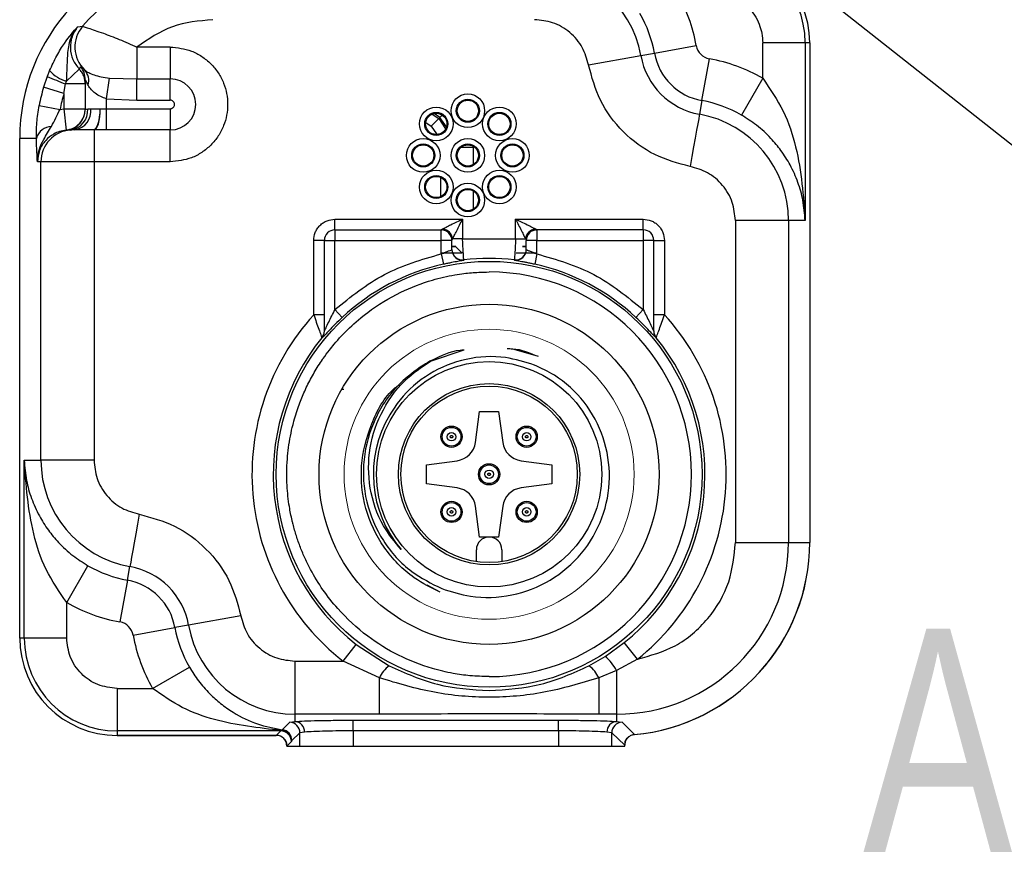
# Model space of a CAD drawing. Header units: millimetres. Extents: x 15 to 415, y 5 to 292.
# Tile 35 of 57: x 183 to 198, y 244 to 257. Entities that reach past the tile are written whole.
import ezdxf

# ---------------------------------------------------------------- set-up
doc = ezdxf.new("R2010")
doc.units = ezdxf.units.MM
doc.styles.add('SLDTEXTSTYLE0', font='TXT', dxfattribs={"width": 0.75})
doc.dimstyles.new('SLDDIMSTYLE6', dxfattribs={"dimtxt": 0.18, "dimasz": 1.016, "dimexe": 0, "dimexo": 0.0625, "dimgap": 0, "dimtad": 0, "dimtih": 1, "dimtoh": 1, "dimdec": 0, "dimrnd": 1e-09, "dimzin": 0, "dimdsep": 46, "dimtxsty": 'Standard', "dimblk1": 'DOT', "dimblk2": 'DOT', "dimsah": 1, "dimcen": 0.09, "dimadec": 0, "dimazin": 0, "dimtfac": 1.016, "dimtdec": 0, "dimtofl": 0, "dimtmove": 0, "dimatfit": 3, "dimldrblk": 'DOT', "dimfxl": 1, "dimfrac": 2, "dimtolj": 1, "dimtzin": 0, "dimarcsym": 0})

# ---------------------------------------------------------------- blocks, each defined once
blk = doc.blocks.new('_Dot')
at = {"color": 0, "linetype": 'ByBlock', "lineweight": -2}
blk.add_line((-0.5, 0), (-1, 0), dxfattribs=at)
at = {"color": 0, "linetype": 'ByBlock', "const_width": 0.5}
blk.add_lwpolyline([(-0.25, 0, 1), (0.25, 0, 1)], format="xyb", close=True, dxfattribs=at)

msp = doc.modelspace()

# ---------------------------------------------------------------- linework, layer by layer
at = {"color": 7, "linetype": 'Continuous', "lineweight": 25}
for p, q in [((183.704027, 257.072785), (183.781038, 257.080591)), ((192.748355, 256.658364), (193.40416, 256.77594)), ((194.445904, 256.264002), (194.445904, 256.820966)), ((195.112164, 256.820966), (194.445904, 256.820966)), ((195.112164, 256.820966), (195.112164, 254.032099)), ((195.182818, 256.820966), (195.112164, 256.820966)), ((195.182818, 256.820966), (195.182818, 248.987632)), ((184.633558, 256.754299), (184.633558, 256.254699)), ((185.155304, 256.754299), (184.633558, 256.754299)), ((185.155304, 256.754299), (185.155304, 256.254699)), ((191.714836, 256.47307), (192.534591, 256.62004)), ((192.534591, 256.62004), (192.748355, 256.658364)), ((193.492702, 255.914018), (193.610277, 256.569822)), ((183.263422, 256.38421), (183.227542, 256.294173)), ((183.728846, 256.408023), (183.529842, 256.216772)), ((183.728846, 256.408023), (183.75069, 256.445815)), ((183.227542, 256.294173), (183.169794, 256.123792)), ((183.488637, 256.027277), (183.514043, 256.177172)), ((183.514043, 256.177172), (183.529842, 256.216772)), ((183.821878, 256.177172), (183.514043, 256.177172)), ((183.82197, 256.240159), (183.82197, 255.777849)), ((184.155304, 255.942065), (184.202521, 256.266959)), ((184.202521, 256.266959), (184.633558, 256.254699)), ((184.633558, 256.254699), (185.155304, 256.254699)), ((184.633558, 255.921633), (184.633558, 256.254699)), ((185.155304, 255.921633), (185.155304, 256.254699)), ((194.445904, 256.264002), (194.112384, 255.687228)), ((183.488637, 256.027277), (183.169794, 256.123792)), ((183.488637, 256.027277), (183.488637, 255.783241)), ((184.155304, 255.942065), (184.633558, 255.921633)), ((184.155304, 255.786966), (184.155304, 255.942065)), ((184.633558, 255.921633), (185.155304, 255.921633)), ((193.492702, 255.914018), (193.454377, 255.700253)), ((183.099319, 255.836465), (183.426635, 255.774492)), ((183.426635, 255.774492), (183.488637, 255.783241)), ((183.488637, 255.783241), (183.82197, 255.783241)), ((183.488637, 255.783241), (183.522791, 255.451664)), ((183.861185, 255.785478), (183.908196, 255.787632)), ((183.908196, 255.787632), (184.050788, 255.787632)), ((184.050788, 255.787632), (184.057674, 255.787622)), ((184.057674, 255.787622), (184.155304, 255.786966)), ((184.155304, 255.786966), (185.155304, 255.786966)), ((184.155304, 255.453899), (184.155304, 255.786966)), ((185.155304, 255.786966), (185.155304, 255.453899)), ((189.365743, 255.631405), (189.248035, 255.513697)), ((183.539533, 255.448429), (183.522791, 255.451664)), ((183.591006, 255.453006), (183.539533, 255.448429)), ((183.661088, 255.454299), (183.591006, 255.453006)), ((183.960044, 255.454293), (183.946273, 255.454299)), ((183.960044, 255.454293), (183.960044, 254.954299)), ((184.155304, 255.453899), (183.960044, 255.454293)), ((185.155304, 255.453899), (184.155304, 255.453899)), ((185.155304, 254.954299), (185.155304, 255.453899)), ((182.794456, 247.487632), (182.794456, 255.320966)), ((183.05623, 255.320966), (182.794456, 255.320966)), ((183.127219, 254.954299), (183.073416, 254.954299)), ((183.127219, 250.276499), (183.127219, 254.954299)), ((183.960044, 254.954299), (183.127219, 254.954299)), ((183.960044, 254.954299), (183.960044, 250.276499)), ((185.155304, 254.954299), (183.960044, 254.954299)), ((187.738637, 253.887632), (187.738637, 254.054299)), ((187.738637, 254.054299), (189.738637, 254.054299)), ((189.738637, 254.054299), (189.738637, 253.748966)), ((190.57197, 254.054299), (192.57197, 254.054299)), ((190.57197, 253.748966), (190.57197, 254.054299)), ((192.57197, 253.887632), (192.57197, 254.054299)), ((194.01723, 254.032099), (194.01723, 248.987632)), ((194.850055, 254.032099), (194.01723, 254.032099)), ((194.850055, 254.032099), (194.850055, 248.987632)), ((195.112164, 254.032099), (194.850055, 254.032099)), ((187.738637, 253.887632), (187.738637, 253.720966)), ((187.738637, 253.887632), (189.405304, 253.887632)), ((189.405304, 253.720966), (189.405304, 253.887632)), ((190.890289, 253.886955), (190.905296, 253.887632)), ((190.905304, 253.887632), (190.905304, 253.720966)), ((192.57197, 253.887632), (190.905304, 253.887632)), ((192.57197, 253.887632), (192.57197, 253.720966)), ((187.405304, 252.556632), (187.405304, 253.720966)), ((187.57197, 253.720966), (187.405304, 253.720966)), ((187.57197, 252.296778), (187.57197, 253.720966)), ((187.57197, 253.720966), (187.738637, 253.720966)), ((187.738637, 252.636634), (187.738637, 253.720966)), ((187.738637, 253.720966), (189.405304, 253.720966)), ((189.405304, 253.510631), (189.405304, 253.720966)), ((189.57197, 253.720966), (189.405304, 253.720966)), ((189.57197, 253.720966), (189.571974, 253.721155)), ((189.57197, 253.57816), (189.57197, 253.720966)), ((189.738637, 253.748966), (189.58597, 253.748966)), ((189.738637, 253.748966), (190.57197, 253.748966)), ((190.57197, 253.748966), (190.724637, 253.748966)), ((190.738633, 253.721155), (190.738637, 253.720966)), ((190.738637, 253.57816), (190.738637, 253.720966)), ((190.905304, 253.720966), (190.738637, 253.720966)), ((190.905304, 253.510631), (190.905304, 253.720966)), ((190.905304, 253.720966), (192.57197, 253.720966)), ((192.57197, 253.720966), (192.57197, 252.636634)), ((192.738637, 253.720966), (192.57197, 253.720966)), ((192.738637, 252.296776), (192.738637, 253.720966)), ((192.738637, 253.720966), (192.905304, 253.720966)), ((192.905304, 253.720966), (192.905304, 252.556632)), ((189.632711, 253.625043), (189.572103, 253.625043)), ((189.632711, 253.620221), (189.572103, 253.620221)), ((189.732715, 253.520213), (189.632711, 253.620221)), ((190.73857, 253.625043), (190.677896, 253.625043)), ((190.73864, 253.620221), (190.677896, 253.620221)), ((189.732715, 253.520213), (189.399381, 253.520213)), ((189.405304, 253.510631), (189.440625, 253.347854)), ((189.732715, 253.525035), (189.727893, 253.525035)), ((189.758178, 253.41588), (189.758196, 253.412747)), ((190.552412, 253.412747), (190.552429, 253.41588)), ((190.911226, 253.520213), (190.577893, 253.520213)), ((190.905304, 253.510631), (190.869982, 253.347854)), ((187.738637, 252.636634), (187.852451, 252.515018)), ((192.57197, 252.636634), (192.458157, 252.515018)), ((187.57197, 252.556632), (187.405304, 252.556632)), ((192.905304, 252.556632), (192.738637, 252.556632)), ((187.534391, 252.191513), (187.534278, 252.196297)), ((192.77633, 252.196297), (192.776216, 252.191513)), ((189.233893, 251.828268), (189.765769, 252.005814)), ((190.521725, 252.023383), (190.909776, 251.90965)), ((189.941742, 250.554834), (190.005304, 251.037632)), ((190.005304, 251.037632), (190.305304, 251.037632)), ((190.305304, 251.037632), (190.368865, 250.554834)), ((182.86511, 250.276499), (183.127219, 250.276499)), ((182.86511, 247.487632), (182.86511, 250.276499)), ((183.960044, 250.276499), (183.127219, 250.276499)), ((189.17197, 250.204299), (189.654769, 250.267861)), ((189.17197, 249.904299), (189.17197, 250.204299)), ((190.655838, 250.267861), (191.138637, 250.204299)), ((191.138637, 250.204299), (191.138637, 249.904299)), ((189.654769, 249.840737), (189.17197, 249.904299)), ((191.138637, 249.904299), (190.655838, 249.840737)), ((190.005304, 249.070966), (189.941742, 249.553765)), ((190.368865, 249.553765), (190.305304, 249.070966)), ((190.305304, 249.070966), (190.005304, 249.070966)), ((194.01723, 248.987632), (194.850055, 248.987632)), ((194.850055, 248.987632), (195.182818, 248.987632)), ((189.955304, 248.6855), (189.955304, 248.870966)), ((190.355304, 248.870966), (190.355304, 248.6855)), ((183.53137, 248.044596), (183.86489, 248.62137)), ((184.484572, 248.394581), (184.522896, 248.608345)), ((184.484572, 248.394581), (184.366996, 247.738776)), ((189.3881, 248.204177), (189.18503, 248.317646)), ((183.53137, 247.487632), (183.53137, 248.044596)), ((186.262438, 247.835528), (185.442683, 247.688559)), ((185.442683, 247.688559), (185.228918, 247.650234)), ((184.573114, 247.532659), (185.228918, 247.650234)), ((182.86511, 247.487632), (182.794456, 247.487632)), ((183.53137, 247.487632), (182.86511, 247.487632)), ((187.864558, 247.125706), (188.069802, 247.3881)), ((188.069802, 247.3881), (188.589573, 247.050854)), ((191.97614, 247.200032), (192.274126, 247.414503)), ((192.48265, 247.154708), (192.274126, 247.414503)), ((191.721034, 247.050854), (191.97614, 247.200032)), ((187.110837, 247.125706), (187.864558, 247.125706)), ((187.110837, 247.125706), (187.110837, 246.292881)), ((188.435578, 246.86124), (187.864558, 247.125706)), ((192.48265, 247.154708), (192.155304, 246.978189)), ((184.878934, 246.697032), (185.455708, 247.030552)), ((192.155304, 246.978189), (191.875029, 246.86124)), ((192.155304, 246.978189), (192.155304, 246.292881)), ((188.435578, 246.292881), (188.435578, 246.86124)), ((191.875029, 246.86124), (191.875029, 246.292881)), ((184.32197, 246.697032), (184.878934, 246.697032)), ((184.32197, 246.697032), (184.32197, 246.030772)), ((188.435578, 246.292881), (187.110837, 246.292881)), ((187.110837, 246.292881), (187.110837, 246.17803)), ((192.155304, 246.292881), (191.875029, 246.292881)), ((192.155304, 246.292881), (192.155304, 246.178118)), ((186.911871, 246.047571), (187.029731, 246.166643)), ((187.029731, 246.166643), (187.110837, 246.17803)), ((188.021711, 246.19854), (191.245563, 246.19854)), ((188.021711, 246.031975), (188.021711, 246.19854)), ((191.245563, 246.031975), (191.245563, 246.19854)), ((192.155304, 246.178118), (192.239959, 246.166108)), ((192.239959, 246.166108), (192.434323, 245.973003)), ((186.888254, 246.030772), (184.32197, 246.030772)), ((184.32197, 246.030772), (184.32197, 245.960118)), ((186.8176, 245.960118), (186.888254, 246.030772)), ((186.888254, 246.030772), (186.891655, 246.038089)), ((186.911871, 246.047571), (186.891655, 246.038089)), ((187.188885, 246.000243), (187.061442, 245.881875)), ((187.262649, 246.011465), (187.188885, 246.000243)), ((187.188885, 245.793451), (187.188885, 246.000243)), ((191.245563, 246.031975), (188.021711, 246.031975)), ((188.021711, 246.031975), (188.021711, 245.793451)), ((191.245563, 246.031975), (191.245563, 245.793451)), ((192.078389, 245.999617), (192.00368, 246.011552)), ((192.078389, 245.793451), (192.078389, 245.999617)), ((192.283109, 245.807146), (192.078389, 245.999617)), ((186.82102, 245.960118), (184.32197, 245.960118)), ((184.32197, 245.960118), (186.8176, 245.960118)), ((187.054819, 245.864207), (186.984165, 245.793502)), ((187.05822, 245.873353), (187.054819, 245.864207)), ((187.061442, 245.881875), (187.05822, 245.873353)), ((192.283109, 245.793451), (192.283109, 245.807146)), ((186.984165, 245.793451), (187.188885, 245.793451)), ((186.98757, 245.796909), (186.987484, 245.799369)), ((187.188885, 245.793451), (188.021711, 245.793451)), ((188.021711, 245.793451), (191.245563, 245.793451)), ((191.245563, 245.793451), (192.078389, 245.793451)), ((192.078389, 245.793451), (192.283109, 245.793451))]:
    msp.add_line(p, q, dxfattribs=at)
at = {"color": 8, "linetype": 'Continuous', "lineweight": 25}
for p, q in [((189.262278, 255.701349), (189.365743, 255.631405)), ((189.384064, 255.649726), (189.294675, 255.71011)), ((189.164522, 255.569489), (189.248035, 255.513697)), ((189.365743, 255.631405), (189.472673, 255.473227)), ((189.421408, 255.68707), (189.384064, 255.649726)), ((189.484772, 255.500643), (189.384064, 255.649726)), ((189.248035, 255.513697), (189.328532, 255.393204)), ((189.912121, 255.178392), (189.710157, 255.178392)), ((189.912121, 254.913678), (189.912121, 255.178392)), ((189.394355, 254.712177), (189.394355, 254.406472)), ((189.912121, 254.213678), (189.912121, 254.49492)), ((189.405312, 253.887632), (189.420298, 253.886957))]:
    msp.add_line(p, q, dxfattribs=at)
at = {"color": 7, "linetype": 'Continuous', "lineweight": 25, "flags": 128}
for points in [[(184.050788, 255.787632), (184.04878, 255.722602), (184.042833, 255.660071), (184.033174, 255.602442), (184.020177, 255.55193), (184.004339, 255.510476), (183.986269, 255.479673), (183.966663, 255.460704), (183.946273, 255.454299)], [(183.960044, 255.454293), (183.979035, 255.460965), (183.9973, 255.480115), (184.014142, 255.511012), (184.028917, 255.552475), (184.041062, 255.602922), (184.050111, 255.660424), (184.05572, 255.722785), (184.057674, 255.787623)], [(193.454377, 255.700253), (193.450698, 255.67973), (193.441753, 255.629838), (193.427872, 255.552411), (193.409564, 255.450295), (193.387502, 255.327241), (193.362497, 255.187771), (193.335468, 255.03701), (193.307408, 254.880498)], [(184.669866, 249.4281), (184.641806, 249.271588), (184.614777, 249.120827), (184.589772, 248.981357), (184.56771, 248.858303), (184.549402, 248.756187), (184.535521, 248.67876), (184.526576, 248.628868), (184.522896, 248.608345)]]:
    msp.add_lwpolyline(points, dxfattribs=at)
at = {"color": 7, "linetype": 'Continuous', "lineweight": 25}
for centre, radius in [((189.82197, 255.754299), 0.263807), ((189.82197, 255.754299), 0.180525), ((189.82197, 255.754299), 0.167037), ((189.326996, 255.549274), 0.263807), ((189.326996, 255.549274), 0.180525), ((189.326996, 255.549274), 0.167037), ((190.316945, 255.549274), 0.263807), ((190.316945, 255.549274), 0.180525), ((190.316945, 255.549274), 0.167037), ((189.12197, 255.054299), 0.263807), ((189.12197, 255.054299), 0.180525), ((189.82197, 255.054299), 0.263807), ((189.82197, 255.054299), 0.180525), ((190.52197, 255.054299), 0.263807), ((190.52197, 255.054299), 0.180525), ((189.12197, 255.054299), 0.167037), ((189.82197, 255.054299), 0.167037), ((190.52197, 255.054299), 0.167037), ((189.326996, 254.559324), 0.263807), ((190.316945, 254.559324), 0.263807), ((189.326996, 254.559324), 0.180525), ((189.326996, 254.559324), 0.167037), ((189.82197, 254.354299), 0.263807), ((190.316945, 254.559324), 0.180525), ((190.316945, 254.559324), 0.167037), ((189.82197, 254.354299), 0.180525), ((189.82197, 254.354299), 0.167037), ((190.155304, 250.054299), 3.33895), ((190.155304, 250.054299), 2.666667), ((190.155304, 250.054299), 1.766667), ((190.155304, 250.054299), 1.421822), ((190.155304, 250.054299), 1.383333), ((189.566048, 250.643555), 0.166667), ((189.566048, 250.643555), 0.146564), ((190.744559, 250.643555), 0.166667), ((190.744559, 250.643555), 0.146564), ((189.566048, 250.643555), 0.066578), ((190.744559, 250.643555), 0.066578), ((190.155304, 250.054299), 0.166667), ((190.155304, 250.054299), 0.146564), ((190.155304, 250.054299), 0.066578), ((189.566048, 249.465043), 0.166667), ((189.566048, 249.465043), 0.146564), ((189.566048, 249.465043), 0.066578), ((190.744559, 249.465043), 0.166667), ((190.744559, 249.465043), 0.146564), ((190.744559, 249.465043), 0.066578)]:
    msp.add_circle(centre, radius, dxfattribs=at)
at = {"color": 7, "linetype": 'Continuous', "lineweight": 18}
msp.add_circle((190.155304, 250.054299), 2.273688, dxfattribs=at)
at = {"color": 7, "linetype": 'Continuous', "lineweight": 25}
for centre, radius, start, end in [((185.82197, 255.320966), 3.027515, 94.1968017, 180), ((193.655304, 256.820966), 1.527515, 0, 90), ((193.655304, 256.820966), 1.456861, 0, 90), ((185.82197, 255.320966), 2.694752, 90, 139.2331447), ((190.866437, 256.320966), 1.694752, 10.1642486, 90), ((190.866437, 256.320966), 2.578185, 10.1642486, 30.0386921), ((190.866437, 256.320966), 1.911925, 10.1642486, 30.0386921), ((184.160383, 256.754304), 0.500366, 139.3000078, 225.9222718), ((193.655304, 256.820966), 0.255148, 190.1642486, 259.8357514), ((193.655304, 256.820966), 1.138582, 190.1642486, 259.8357514), ((193.655304, 256.820966), 0.921409, 190.1642486, 259.8357514), ((193.155304, 254.032099), 2.578185, 59.9613079, 79.8357514), ((183.685989, 256.760902), 0.566091, 221.7150263, 253.9883406), ((183.489564, 256.240128), 0.332407, 0.0053345, 38.2272233), ((183.62246, 256.224353), 0.255168, 344.2771268, 41.9243484), ((184.524381, 259.060471), 3.055191, 244.8828442, 250.68902), ((185.155304, 255.854299), 0.4004, 270, 90), ((185.82197, 255.320966), 2.771023, 163.1586891, 169.2786791), ((185.82197, 255.320966), 2.437892, 163.1586891, 169.2786791), ((193.155304, 254.032099), 1.911925, 59.9613079, 79.8357514), ((183.48864, 255.777851), 0.33333, 278.7821994, 359.9996674), ((183.548932, 255.763212), 0.313046, 277.7239693, 4.0786893), ((183.610453, 255.750096), 0.300099, 279.7137486, 7.1854067), ((193.155304, 254.032099), 1.694752, 0, 79.8357514), ((183.304342, 255.252736), 0.257322, 92.2128679, 164.6240711), ((183.627093, 254.954437), 0.499874, 94.1398802, 180.015776), ((187.738637, 253.720966), 0.166667, 90, 180), ((189.405304, 253.720966), 0.166667, 0, 90), ((189.405311, 253.720971), 0.166662, 44.0858618, 84.8408178), ((189.400231, 253.715893), 0.188661, 10.0962508, 79.9037492), ((190.910377, 253.715893), 0.188661, 100.0962508, 169.9037493), ((190.905304, 253.720966), 0.166667, 90, 179.9999999), ((192.57197, 253.720966), 0.166667, 0, 90), ((189.738599, 253.581354), 0.166629, 180.0205037, 276.74802), ((189.738599, 253.578219), 0.166629, 180.0205066, 276.7539523), ((190.572008, 253.578219), 0.166629, 263.2460477, 359.9794983), ((190.572008, 253.581354), 0.166629, 263.25198, 359.9794963), ((190.155304, 250.054299), 3.384957, 83.2625082, 96.7374918), ((190.155304, 250.054299), 3.370203, 102.2429831, 133.1018987), ((190.155304, 250.054299), 3.172385, 270, 90), ((190.155304, 250.054299), 3.370203, 46.8981013, 77.7570169), ((190.155304, 250.054299), 3.718087, 137.6997083, 231.967477), ((190.155304, 250.054299), 3.718087, 308.7521415, 42.3002917), ((187.405711, 252.301714), 0.16626, 320.6503132, 359.9948469), ((187.405712, 252.296791), 0.166258, 320.7116877, 359.9956908), ((192.904897, 252.301714), 0.16626, 180.0051531, 219.3496868), ((192.904895, 252.296791), 0.166258, 180.0051437, 219.288312), ((190.155304, 250.054299), 3.384957, 140.7430552, 231.967477), ((190.155304, 250.054299), 3.384957, 308.7521415, 39.2569448), ((190.155304, 250.054299), 2, 116.5237963, 121.0350338), ((190.155304, 250.054299), 1.815248, 149.1466013, 220.5911945), ((189.61126, 250.598342), 0.333333, 277.5, 352.5), ((190.699347, 250.598342), 0.333333, 187.5, 262.5), ((184.82197, 250.276499), 1.694752, 180, 259.8357514), ((189.61126, 249.510256), 0.333333, 7.5, 82.5), ((190.699347, 249.510256), 0.333333, 97.5, 172.5), ((190.155304, 248.870966), 0.2, 0, 180), ((192.155304, 248.987632), 2.694752, 270, 0), ((192.155304, 248.987632), 3.027515, 275.1937646, 0), ((192.155304, 248.987632), 3.027515, 275.2879524, 360), ((184.82197, 250.276499), 1.911925, 239.9613079, 259.8357514), ((184.32197, 247.487632), 1.138582, 10.1642486, 79.8357514), ((184.32197, 247.487632), 0.921409, 10.1642486, 79.8357514), ((184.82197, 250.276499), 2.578185, 239.9613079, 259.8357514), ((184.32197, 247.487632), 0.255148, 10.1642486, 79.8357514), ((187.110837, 247.987632), 1.694752, 190.1642486, 270), ((187.110837, 247.987632), 2.578185, 190.1642486, 210.0386921), ((187.110837, 247.987632), 1.911925, 190.1642486, 210.0386921), ((184.32197, 247.487632), 1.527515, 180, 270), ((184.32197, 247.487632), 1.456861, 180, 270), ((191.466795, 246.605407), 0.78295, 28.4326201, 49.4171855), ((188.825591, 246.70183), 0.421334, 124.0674756, 157.7687038), ((191.485016, 246.70183), 0.421334, 22.2312962, 55.9325244), ((187.022085, 246.000018), 0.166801, 0.0773029, 87.3724686), ((187.100249, 246.015915), 0.162461, 358.4305761, 86.2633304), ((192.166013, 246.016075), 0.162396, 93.7812617, 181.5958499), ((192.24519, 245.999388), 0.166801, 91.7972474, 179.9212969), ((186.888016, 245.863969), 0.166803, 0.0816919, 89.9183081), ((186.891539, 245.871396), 0.166693, 0.6727618, 89.9599451), ((186.894645, 245.881665), 0.166798, 0.0720133, 84.0723875)]:
    msp.add_arc(centre, radius, start, end, dxfattribs=at)
at = {"color": 8, "linetype": 'Continuous', "lineweight": 25}
msp.add_arc((189.405306, 253.720966), 0.166669, 0.0647735, 44.0858196, dxfattribs=at)
at = {"color": 7, "linetype": 'Continuous', "lineweight": 25}
for centre, major_axis, ratio, start_param, end_param in [((186.817397, 245.79335), (0.117995, 0.117995), 0.998782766, 5.49793953, 7.067974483), ((186.820824, 245.79335), (0.115873, 0.120069), 0.998824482, 5.515522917, 7.050215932)]:
    msp.add_ellipse(centre, major_axis=major_axis, ratio=ratio, start_param=start_param, end_param=end_param, dxfattribs=at)
for points, knots in [([(193.655304, 257.611566), (193.758766, 257.599772), (193.965692, 257.576185), (194.187161, 257.421298), (194.32089, 257.258374), (194.371088, 257.161241), (194.393297, 257.104578), (194.410898, 257.058176), (194.438483, 256.962845), (194.443306, 256.87063), (194.445904, 256.820966)], [0, 0, 0, 0, 0.249369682, 0.498739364, 0.629119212, 0.759353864, 0.761275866, 0.776717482, 0.879746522, 1, 1, 1, 1]), ([(183.781038, 257.080591), (183.787239, 257.078589), (183.799659, 257.074579), (183.869222, 257.051848), (183.971358, 257.017493), (184.129172, 256.961663), (184.35448, 256.877248), (184.539562, 256.795709), (184.633558, 256.754299)], [0, 0, 0, 0, 0.135968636, 0.27233744, 0.409980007, 0.549407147, 0.771163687, 1, 1, 1, 1]), ([(191.714836, 256.47307), (191.688313, 256.566893), (191.633572, 256.760535), (191.430285, 256.994894), (191.16373, 257.153632), (190.963468, 257.173342), (190.866437, 257.182892)], [0, 0, 0, 0, 0.242259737, 0.5, 0.757740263, 1, 1, 1, 1]), ([(183.263422, 256.38421), (183.30011, 256.464167), (183.373273, 256.623618), (183.540499, 256.888052), (183.638536, 256.998801), (183.704027, 257.072785)], [0, 0, 0, 0, 0.250321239, 0.499189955, 1, 1, 1, 1]), ([(183.529842, 256.216772), (183.534818, 256.330062), (183.543357, 256.524508), (183.554597, 256.758383), (183.60901, 256.939388), (183.671283, 257.026815), (183.704027, 257.072785)], [0, 0, 0, 0, 0.375312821, 0.644172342, 0.812902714, 1, 1, 1, 1]), ([(183.704027, 257.072785), (183.670254, 257.021926), (183.602709, 256.920211), (183.579543, 256.735393), (183.616379, 256.552745), (183.691348, 256.456276), (183.728846, 256.408023)], [0, 0, 0, 0, 0.249925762, 0.499842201, 0.749825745, 1, 1, 1, 1]), ([(185.155304, 256.754299), (185.268474, 256.742212), (185.443163, 256.723554), (185.652969, 256.611514), (185.795944, 256.49526), (185.913042, 256.352025), (186.021564, 256.142294), (186.077147, 255.8543), (186.021586, 255.566419), (185.913107, 255.356674), (185.796107, 255.213501), (185.65307, 255.097149), (185.443278, 254.985059), (185.268473, 254.966387), (185.155304, 254.954299)], [0, 0, 0, 0, 0.119721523, 0.184801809, 0.249999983, 0.3150755, 0.380278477, 0.5, 0.619721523, 0.684801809, 0.749999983, 0.815075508, 0.880278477, 1, 1, 1, 1]), ([(193.307408, 254.880498), (193.118255, 254.9315), (192.73086, 255.035954), (192.241214, 255.406876), (191.870292, 255.896522), (191.765837, 256.283918), (191.714836, 256.47307)], [0, 0, 0, 0, 0.244133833, 0.499999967, 0.7558661, 1, 1, 1, 1]), ([(183.82197, 256.177172), (183.820799, 256.198445), (183.818457, 256.240994), (183.799463, 256.302307), (183.770597, 256.359637), (183.742764, 256.391894), (183.728846, 256.408023)], [0, 0, 0, 0, 0.2499512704, 0.4999420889, 0.749962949, 1, 1, 1, 1]), ([(183.75069, 256.445815), (183.754318, 256.444263), (183.761328, 256.441265), (183.795721, 256.409949), (183.812312, 256.394844)], [0, 0, 0, 0, 0.517620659, 1, 1, 1, 1]), ([(183.812312, 256.394844), (183.831951, 256.38026), (183.87155, 256.350855), (183.962286, 256.314545), (184.07315, 256.284769), (184.158804, 256.272977), (184.202521, 256.266959)], [0, 0, 0, 0, 0.24098867, 0.485917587, 0.7376213, 1, 1, 1, 1]), ([(183.86808, 256.155206), (183.856433, 256.177231), (183.838572, 256.211005), (183.824191, 256.240183), (183.82268, 256.240166), (183.82197, 256.240159)], [0, 0, 0, 0, 0.4983192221, 0.7641360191, 1, 1, 1, 1]), ([(184.155304, 255.942065), (184.124369, 255.95279), (184.0598, 255.975174), (183.979698, 256.025983), (183.912678, 256.086405), (183.883493, 256.13143), (183.86808, 256.155206)], [0, 0, 0, 0, 0.2391081, 0.499079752, 0.735472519, 1, 1, 1, 1]), ([(194.445904, 256.264002), (194.562045, 256.095204), (194.79475, 255.756996), (195.039487, 254.998504), (195.0831, 254.418567), (195.112164, 254.032099)], [0, 0, 0, 0, 0.249473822, 0.499852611, 1, 1, 1, 1]), ([(185.155304, 255.786966), (185.16377, 255.78787), (185.177033, 255.789287), (185.192707, 255.797765), (185.206745, 255.809284), (185.216956, 255.824329), (185.222037, 255.841286), (185.223344, 255.858905), (185.220148, 255.876703), (185.211707, 255.892306), (185.200227, 255.90554), (185.18171, 255.918814), (185.164036, 255.920701), (185.155304, 255.921633)], [0, 0, 0, 0, 0.1197021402, 0.1875406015, 0.249954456, 0.3775319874, 0.4382759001, 0.5002365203, 0.6278372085, 0.6885853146, 0.7505784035, 0.8767785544, 1, 1, 1, 1]), ([(183.05623, 255.320966), (183.05622, 255.40196), (183.0562, 255.563952), (183.084946, 255.745626), (183.099319, 255.836465)], [0, 0, 0, 0, 0.499983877, 1, 1, 1, 1]), ([(183.294406, 255.509867), (183.31674, 255.553745), (183.359586, 255.637922), (183.404927, 255.730277), (183.426635, 255.774492)], [0, 0, 0, 0, 0.521252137, 1, 1, 1, 1]), ([(183.522791, 255.451664), (183.561508, 255.459741), (183.641741, 255.476478), (183.741411, 255.554921), (183.809416, 255.662125), (183.817881, 255.743795), (183.82197, 255.783241)], [0, 0, 0, 0, 0.241070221, 0.499561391, 0.75829486, 1, 1, 1, 1]), ([(183.82197, 255.777849), (183.823232, 255.778168), (183.82617, 255.77891), (183.848465, 255.783092), (183.861185, 255.785478)], [0, 0, 0, 0, 0.429467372, 1, 1, 1, 1]), ([(195.112164, 254.032099), (195.103641, 254.138752), (195.08759, 254.339614), (195.004672, 254.631338), (194.88981, 254.892002), (194.744951, 255.123292), (194.571448, 255.332907), (194.366085, 255.526003), (194.193199, 255.635871), (194.112384, 255.687228)], [0, 0, 0, 0, 0.181087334, 0.341045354, 0.499367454, 0.632550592, 0.749105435, 0.882719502, 1, 1, 1, 1]), ([(183.073416, 254.954299), (183.079146, 255.021427), (183.089787, 255.146082), (183.181948, 255.330969), (183.252577, 255.443325), (183.294406, 255.509867)], [0, 0, 0, 0, 0.322408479, 0.598698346, 1, 1, 1, 1]), ([(183.522791, 255.451664), (183.487004, 255.445702), (183.419104, 255.434388), (183.306798, 255.383413), (183.189626, 255.289786), (183.092507, 255.136282), (183.079678, 255.013997), (183.073416, 254.954299)], [0, 0, 0, 0, 0.148252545, 0.281288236, 0.500942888, 0.756368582, 1, 1, 1, 1]), ([(183.946273, 255.454299), (183.91663, 255.454299), (183.857313, 255.454299), (183.802669, 255.454299), (183.774358, 255.454299), (183.749767, 255.454299), (183.704304, 255.454299), (183.676203, 255.454299), (183.661088, 255.454299)], [0, 0, 0, 0, 0.249799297, 0.49985654, 0.503433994, 0.535114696, 0.749933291, 1, 1, 1, 1]), ([(183.073416, 254.954299), (183.070145, 255.000656), (183.063636, 255.092903), (183.05869, 255.245202), (183.05623, 255.320966)], [0, 0, 0, 0, 0.502532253, 1, 1, 1, 1]), ([(194.01723, 254.032099), (194.00768, 254.12913), (193.98797, 254.329393), (193.829232, 254.595948), (193.594873, 254.799234), (193.401231, 254.853975), (193.307408, 254.880498)], [0, 0, 0, 0, 0.2422597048, 0.4999999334, 0.7577401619, 1, 1, 1, 1]), ([(187.405304, 253.720966), (187.40978, 253.762884), (187.416685, 253.827554), (187.458169, 253.90524), (187.501193, 253.958248), (187.554262, 254.001369), (187.631934, 254.042902), (187.696719, 254.049822), (187.738637, 254.054299)], [0, 0, 0, 0, 0.239443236, 0.369403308, 0.49999991, 0.629934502, 0.760556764, 1, 1, 1, 1]), ([(189.738637, 254.054299), (189.677176, 254.023606), (189.588918, 253.979531), (189.485696, 253.927701), (189.448989, 253.909437), (189.433303, 253.901632)], [0, 0, 0, 0, 0.567756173, 0.815285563, 1, 1, 1, 1]), ([(189.58597, 253.748966), (189.593774, 253.764651), (189.612038, 253.801358), (189.663869, 253.904579), (189.707944, 253.992838), (189.738637, 254.054299)], [0, 0, 0, 0, 0.18470418, 0.432243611, 1, 1, 1, 1]), ([(190.877304, 253.901632), (190.861618, 253.909437), (190.824912, 253.9277), (190.72169, 253.979531), (190.633432, 254.023606), (190.57197, 254.054299)], [0, 0, 0, 0, 0.18470418, 0.432243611, 1, 1, 1, 1]), ([(190.57197, 254.054299), (190.602663, 253.992838), (190.646738, 253.904581), (190.698568, 253.801358), (190.716832, 253.764652), (190.724637, 253.748966)], [0, 0, 0, 0, 0.567756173, 0.815285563, 1, 1, 1, 1]), ([(192.57197, 254.054299), (192.613889, 254.049823), (192.678558, 254.042917), (192.756244, 254.001434), (192.809252, 253.95841), (192.852374, 253.90534), (192.893907, 253.827669), (192.900826, 253.762884), (192.905304, 253.720966)], [0, 0, 0, 0, 0.239443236, 0.369403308, 0.49999991, 0.629934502, 0.760556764, 1, 1, 1, 1]), ([(189.433303, 253.901632), (189.425538, 253.897723), (189.414284, 253.892057), (189.406594, 253.888182), (189.405734, 253.887813), (189.405312, 253.887632)], [0, 0, 0, 0, 0.531428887, 0.770140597, 1, 1, 1, 1]), ([(190.905296, 253.887632), (190.904874, 253.887813), (190.904013, 253.888182), (190.896323, 253.892057), (190.88507, 253.897723), (190.877304, 253.901632)], [0, 0, 0, 0, 0.2298594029, 0.4685711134, 1, 1, 1, 1]), ([(189.571974, 253.721155), (189.572727, 253.723986), (189.574256, 253.729733), (189.582027, 253.742492), (189.58597, 253.748966)], [0, 0, 0, 0, 0.49262891, 1, 1, 1, 1]), ([(189.758178, 253.41588), (189.757827, 253.421795), (189.757099, 253.434073), (189.752367, 253.511241), (189.747255, 253.59769), (189.742643, 253.678427), (189.740224, 253.721017), (189.738637, 253.748966)], [0, 0, 0, 0, 0.241116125, 0.500425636, 0.749746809, 0.835775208, 1, 1, 1, 1]), ([(190.57197, 253.748966), (190.570383, 253.721014), (190.567964, 253.678424), (190.563352, 253.597688), (190.558241, 253.51124), (190.553508, 253.434072), (190.55278, 253.421795), (190.552429, 253.41588)], [0, 0, 0, 0, 0.164242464, 0.250253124, 0.499574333, 0.758896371, 1, 1, 1, 1]), ([(190.724637, 253.748966), (190.72858, 253.742492), (190.736351, 253.729733), (190.73788, 253.723986), (190.738633, 253.721155)], [0, 0, 0, 0, 0.50737109, 1, 1, 1, 1]), ([(189.405304, 253.510631), (189.427463, 253.519831), (189.469355, 253.537221), (189.524613, 253.557465), (189.55601, 253.568937), (189.569948, 253.575319), (189.571295, 253.577212), (189.57197, 253.57816)], [0, 0, 0, 0, 0.264414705, 0.499853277, 0.748849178, 0.874175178, 1, 1, 1, 1]), ([(190.738637, 253.57816), (190.739308, 253.577212), (190.740648, 253.575319), (190.751218, 253.570498), (190.767392, 253.564223), (190.79521, 253.55411), (190.841308, 253.537194), (190.88316, 253.519822), (190.905304, 253.510631)], [0, 0, 0, 0, 0.1257500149, 0.2510264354, 0.376101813, 0.5012500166, 0.7361105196, 1, 1, 1, 1]), ([(189.758196, 253.412747), (189.753586, 253.410706), (189.744374, 253.406627), (189.672541, 253.393482), (189.584561, 253.377306), (189.503884, 253.361341), (189.461714, 253.35235), (189.440625, 253.347854)], [0, 0, 0, 0, 0.249838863, 0.499383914, 0.748614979, 0.874283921, 1, 1, 1, 1]), ([(190.869982, 253.347854), (190.848948, 253.352339), (190.806868, 253.361311), (190.746362, 253.373287), (190.690627, 253.383818), (190.626809, 253.395539), (190.566479, 253.406601), (190.557111, 253.410693), (190.552412, 253.412747)], [0, 0, 0, 0, 0.1252291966, 0.250535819, 0.3752566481, 0.5008500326, 0.7495614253, 1, 1, 1, 1]), ([(190.155304, 246.881914), (190.055253, 246.884612), (189.865749, 246.889721), (189.568184, 246.932015), (189.188112, 247.021377), (188.728858, 247.201552), (188.22167, 247.514995), (187.739318, 247.959157), (187.436288, 248.395155), (187.269485, 248.732074), (187.194937, 248.90842), (187.131201, 249.088898), (187.095551, 249.213862), (187.075188, 249.294565), (187.053062, 249.385469), (187.02473, 249.528434), (186.999761, 249.712802), (186.985964, 249.881738), (186.982711, 250.004256), (186.98321, 250.141949), (186.988922, 250.281692), (187.009032, 250.474622), (187.038415, 250.655132), (187.066911, 250.78243), (187.106968, 250.937896), (187.158579, 251.105774), (187.250258, 251.336332), (187.336178, 251.512995), (187.414157, 251.652651), (187.476745, 251.755482), (187.524503, 251.827769), (187.581603, 251.910072), (187.640603, 251.990044), (187.773124, 252.154129), (187.966468, 252.360217), (188.306623, 252.648227), (188.740132, 252.912791), (189.152686, 253.0717), (189.440866, 253.146935), (189.606003, 253.180291), (189.790021, 253.207614), (189.969549, 253.223928), (190.101258, 253.225882), (190.155304, 253.226684)], [0, 0, 0, 0, 0.03012693, 0.057062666, 0.090368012, 0.147581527, 0.204795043, 0.269032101, 0.34382376, 0.363037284, 0.382250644, 0.401456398, 0.420660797, 0.421367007, 0.426528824, 0.448843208, 0.465226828, 0.482551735, 0.499876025, 0.50212544, 0.524030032, 0.541966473, 0.560528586, 0.57909001, 0.581236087, 0.60889026, 0.631915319, 0.655919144, 0.668004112, 0.680088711, 0.692173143, 0.69409531, 0.710263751, 0.722092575, 0.757623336, 0.795185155, 0.856084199, 0.909610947, 0.927691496, 0.945771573, 0.960327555, 0.983720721, 1, 1, 1, 1]), ([(187.57197, 252.296778), (187.572285, 252.296743), (187.572946, 252.296671), (187.578275, 252.307253), (187.586618, 252.324807), (187.60618, 252.367223), (187.653836, 252.471893), (187.704728, 252.57076), (187.738637, 252.636634)], [0, 0, 0, 0, 0.051239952, 0.107500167, 0.173239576, 0.251309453, 0.50115522, 1, 1, 1, 1]), ([(192.57197, 252.636634), (192.605888, 252.570739), (192.656782, 252.471864), (192.704439, 252.367203), (192.723989, 252.324798), (192.732331, 252.307249), (192.737661, 252.29667), (192.738322, 252.296742), (192.738637, 252.296776)], [0, 0, 0, 0, 0.498984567, 0.748726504, 0.826770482, 0.892494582, 0.948751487, 1, 1, 1, 1]), ([(187.405304, 252.556632), (187.418928, 252.517194), (187.446561, 252.437207), (187.487063, 252.324214), (187.515316, 252.247119), (187.530886, 252.205547), (187.533125, 252.19944), (187.534278, 252.196297)], [0, 0, 0, 0, 0.227284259, 0.460972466, 0.712926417, 0.852216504, 1, 1, 1, 1]), ([(187.852451, 252.515018), (187.815218, 252.479416), (187.740626, 252.408089), (187.656762, 252.320151), (187.599986, 252.25876), (187.565049, 252.220689), (187.539807, 252.193857), (187.536194, 252.192293), (187.534391, 252.191513)], [0, 0, 0, 0, 0.24868986, 0.498237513, 0.628608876, 0.749174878, 0.874818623, 1, 1, 1, 1]), ([(192.776216, 252.191513), (192.774418, 252.192289), (192.770815, 252.193843), (192.745632, 252.22061), (192.71076, 252.258608), (192.654066, 252.319915), (192.570172, 252.407899), (192.495511, 252.479296), (192.458157, 252.515018)], [0, 0, 0, 0, 0.125077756, 0.250473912, 0.370887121, 0.501310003, 0.75049116, 1, 1, 1, 1]), ([(192.77633, 252.196297), (192.777386, 252.199172), (192.779555, 252.205072), (192.794927, 252.246147), (192.823546, 252.324213), (192.864046, 252.437207), (192.891679, 252.517194), (192.905304, 252.556632)], [0, 0, 0, 0, 0.139899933, 0.287079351, 0.539031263, 0.77271758, 1, 1, 1, 1]), ([(189.262165, 251.843797), (189.404242, 251.915408), (189.56639, 251.997136), (189.743809, 252.004858), (189.765769, 252.005814)], [0, 0, 0, 0, 0.8762222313, 1, 1, 1, 1]), ([(190.441196, 252.024612), (190.468128, 252.024786), (190.63486, 252.025864), (190.79132, 251.959808), (190.922507, 251.904422)], [0, 0, 0, 0, 0.1615304, 1, 1, 1, 1]), ([(188.776856, 248.873194), (188.677652, 248.993664), (188.444875, 249.276339), (188.25932, 249.835594), (188.255006, 250.47564), (188.469727, 251.085591), (188.826901, 251.558032), (189.134869, 251.760223), (189.262165, 251.843797)], [0, 0, 0, 0, 0.134790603, 0.316279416, 0.498192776, 0.681538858, 0.868367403, 1, 1, 1, 1]), ([(190.865548, 251.767063), (190.716602, 251.813871), (190.369846, 251.922842), (189.787105, 251.889469), (189.205129, 251.657485), (188.810883, 251.318307), (188.648342, 251.065254), (188.596945, 250.985237)], [0, 0, 0, 0, 0.178910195, 0.416514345, 0.654133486, 0.890634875, 1, 1, 1, 1]), ([(189.124179, 251.768004), (188.997762, 251.676891), (188.689601, 251.454789), (188.341491, 250.944967), (188.155653, 250.292747), (188.200208, 249.61495), (188.465582, 248.9978), (188.890002, 248.522051), (189.250058, 248.3431), (189.412276, 248.262477)], [0, 0, 0, 0, 0.107546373, 0.262160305, 0.416807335, 0.570090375, 0.723057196, 0.875227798, 1, 1, 1, 1]), ([(189.412276, 248.262477), (189.560884, 248.215149), (189.916161, 248.102003), (190.518176, 248.129204), (191.132259, 248.363835), (191.63141, 248.792067), (191.958809, 249.358365), (192.07809, 249.997775), (191.978211, 250.638447), (191.672828, 251.203423), (191.269014, 251.579197), (190.972158, 251.717422), (190.865548, 251.767063)], [0, 0, 0, 0, 0.078490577, 0.187647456, 0.2968099, 0.405525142, 0.513471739, 0.621366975, 0.728102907, 0.834859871, 0.940693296, 1, 1, 1, 1]), ([(187.848771, 251.389655), (187.853728, 251.38899), (187.863492, 251.387681), (187.873343, 251.38767), (187.878194, 251.387664)], [0, 0, 0, 0, 0.507644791, 1, 1, 1, 1]), ([(189.3881, 248.204177), (189.248648, 248.273613), (188.907655, 248.443401), (188.479633, 248.891721), (188.188387, 249.508727), (188.116328, 250.195099), (188.288216, 250.847939), (188.522019, 251.292488), (188.72528, 251.444547), (188.74867, 251.462046)], [0, 0, 0, 0, 0.1188490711, 0.2906149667, 0.4623806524, 0.6341401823, 0.8059044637, 0.9776642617, 1, 1, 1, 1]), ([(189.566048, 250.623962), (189.563952, 250.624174), (189.559759, 250.624599), (189.554586, 250.627373), (189.550785, 250.63091), (189.54827, 250.634785), (189.546751, 250.639075), (189.546287, 250.643595), (189.546835, 250.648118), (189.548014, 250.651543), (189.550038, 250.655475), (189.553159, 250.658649), (189.557517, 250.661349), (189.561069, 250.662592), (189.563929, 250.663078), (189.56547, 250.663129), (189.566048, 250.663148)], [0, 0, 0, 0, 0.102085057, 0.204170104, 0.279532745, 0.353975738, 0.427404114, 0.499726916, 0.573887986, 0.648203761, 0.675228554, 0.78952965, 0.85891233, 0.924735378, 0.971775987, 1, 1, 1, 1]), ([(189.566048, 250.663148), (189.568144, 250.662935), (189.572336, 250.66251), (189.57751, 250.659736), (189.581311, 250.6562), (189.583826, 250.652324), (189.585345, 250.648035), (189.585809, 250.643515), (189.585261, 250.638991), (189.584082, 250.635566), (189.582058, 250.631635), (189.578937, 250.628461), (189.574579, 250.625761), (189.571027, 250.624518), (189.568167, 250.624031), (189.566626, 250.623981), (189.566048, 250.623962)], [0, 0, 0, 0, 0.102085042, 0.204170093, 0.279532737, 0.353975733, 0.427404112, 0.499726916, 0.573887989, 0.648203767, 0.67522856, 0.789529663, 0.858912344, 0.924735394, 0.971776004, 1, 1, 1, 1]), ([(190.744559, 250.623962), (190.742463, 250.624174), (190.738271, 250.624599), (190.733097, 250.627373), (190.729296, 250.63091), (190.726781, 250.634785), (190.725263, 250.639075), (190.724798, 250.643595), (190.725346, 250.648118), (190.726526, 250.651543), (190.728549, 250.655475), (190.731671, 250.658649), (190.736029, 250.661349), (190.73958, 250.662592), (190.74244, 250.663078), (190.743981, 250.663129), (190.744559, 250.663148)], [0, 0, 0, 0, 0.102085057, 0.204170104, 0.279532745, 0.353975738, 0.427404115, 0.499726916, 0.573887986, 0.648203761, 0.675228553, 0.789529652, 0.85891233, 0.924735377, 0.971775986, 1, 1, 1, 1]), ([(190.744559, 250.663148), (190.746655, 250.662935), (190.750848, 250.66251), (190.756021, 250.659736), (190.759822, 250.6562), (190.762337, 250.652324), (190.763856, 250.648035), (190.76432, 250.643515), (190.763772, 250.638991), (190.762593, 250.635566), (190.760569, 250.631635), (190.757448, 250.628461), (190.75309, 250.625761), (190.749538, 250.624518), (190.746679, 250.624031), (190.745137, 250.623981), (190.744559, 250.623962)], [0, 0, 0, 0, 0.102085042, 0.204170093, 0.279532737, 0.353975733, 0.427404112, 0.499726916, 0.573887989, 0.648203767, 0.67522856, 0.789529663, 0.858912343, 0.924735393, 0.971776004, 1, 1, 1, 1]), ([(182.86511, 250.276499), (182.873633, 250.169846), (182.889684, 249.968984), (182.972602, 249.67726), (183.087464, 249.416596), (183.232323, 249.185306), (183.405826, 248.975691), (183.611189, 248.782595), (183.784075, 248.672728), (183.86489, 248.62137)], [0, 0, 0, 0, 0.181087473, 0.3410462, 0.499367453, 0.632550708, 0.749105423, 0.882719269, 1, 1, 1, 1]), ([(183.53137, 248.044596), (183.415228, 248.213394), (183.182524, 248.551602), (182.937787, 249.310094), (182.894174, 249.890031), (182.86511, 250.276499)], [0, 0, 0, 0, 0.249473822, 0.499852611, 1, 1, 1, 1]), ([(183.960044, 250.276499), (183.969594, 250.179468), (183.989304, 249.979206), (184.148042, 249.712651), (184.382401, 249.509364), (184.576043, 249.454623), (184.669866, 249.4281)], [0, 0, 0, 0, 0.2422597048, 0.4999999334, 0.7577401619, 1, 1, 1, 1]), ([(190.155304, 250.034706), (190.153207, 250.034918), (190.149015, 250.035343), (190.143842, 250.038118), (190.140041, 250.041654), (190.137526, 250.04553), (190.136007, 250.049819), (190.135543, 250.054339), (190.136091, 250.058863), (190.13727, 250.062288), (190.139294, 250.066219), (190.142415, 250.069393), (190.146773, 250.072093), (190.150324, 250.073336), (190.153184, 250.073823), (190.154726, 250.073873), (190.155304, 250.073892)], [0, 0, 0, 0, 0.102085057, 0.204170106, 0.279532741, 0.353975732, 0.427404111, 0.499726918, 0.573887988, 0.648203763, 0.675228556, 0.789529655, 0.858912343, 0.924735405, 0.97177601, 1, 1, 1, 1]), ([(190.155304, 250.073892), (190.155323, 250.073892), (190.155515, 250.073891), (190.156205, 250.073885), (190.158786, 250.073723), (190.162041, 250.072922), (190.166006, 250.07091), (190.170039, 250.067693), (190.172686, 250.063863), (190.174546, 250.059103), (190.174911, 250.056515), (190.174896, 250.054222), (190.174896, 250.054031), (190.174886, 250.053359), (190.174729, 250.050817), (190.173927, 250.04756), (190.171914, 250.0436), (190.169389, 250.040401), (190.165811, 250.037633), (190.161182, 250.035337), (190.157564, 250.034949), (190.155304, 250.034706)], [0, 0, 0, 0, 0.000937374, 0.009372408, 0.033740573, 0.12725856, 0.170163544, 0.250375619, 0.377198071, 0.390908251, 0.500145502, 0.50108268, 0.502957, 0.509517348, 0.533885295, 0.627404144, 0.670309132, 0.750521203, 0.823944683, 0.890014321, 1, 1, 1, 1]), ([(184.669866, 249.4281), (184.859019, 249.377099), (185.246414, 249.272644), (185.73606, 248.901722), (186.106982, 248.412076), (186.211436, 248.024681), (186.262438, 247.835528)], [0, 0, 0, 0, 0.2441338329, 0.4999999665, 0.7558661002, 1, 1, 1, 1]), ([(189.566048, 249.44545), (189.563952, 249.445663), (189.559759, 249.446088), (189.554587, 249.448861), (189.550787, 249.452396), (189.548272, 249.45627), (189.546752, 249.46056), (189.546287, 249.465082), (189.546835, 249.469607), (189.548014, 249.473032), (189.550038, 249.476964), (189.553159, 249.480138), (189.557517, 249.482838), (189.561069, 249.484081), (189.563929, 249.484567), (189.56547, 249.484618), (189.566048, 249.484637)], [0, 0, 0, 0, 0.102085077, 0.204170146, 0.279462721, 0.353882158, 0.427333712, 0.499726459, 0.573887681, 0.648203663, 0.675229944, 0.789529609, 0.858912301, 0.924735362, 0.97177598, 1, 1, 1, 1]), ([(189.566048, 249.484637), (189.568144, 249.484424), (189.572336, 249.483999), (189.57751, 249.481225), (189.581311, 249.477688), (189.583826, 249.473813), (189.585345, 249.469523), (189.585809, 249.465003), (189.585261, 249.46048), (189.584082, 249.457055), (189.582058, 249.453123), (189.578937, 249.449949), (189.574579, 249.447249), (189.571027, 249.446006), (189.568167, 249.44552), (189.566626, 249.445469), (189.566048, 249.44545)], [0, 0, 0, 0, 0.102085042, 0.204170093, 0.279532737, 0.353975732, 0.427404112, 0.499726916, 0.573887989, 0.648203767, 0.67522856, 0.789529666, 0.858912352, 0.924735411, 0.971776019, 1, 1, 1, 1]), ([(190.744559, 249.44545), (190.742463, 249.445663), (190.738271, 249.446088), (190.733097, 249.448862), (190.729296, 249.452399), (190.726781, 249.456274), (190.725263, 249.460564), (190.724798, 249.465084), (190.725346, 249.469607), (190.726526, 249.473032), (190.728549, 249.476964), (190.731671, 249.480138), (190.736029, 249.482838), (190.73958, 249.484081), (190.74244, 249.484567), (190.743981, 249.484618), (190.744559, 249.484637)], [0, 0, 0, 0, 0.102085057, 0.204170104, 0.279532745, 0.353975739, 0.427404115, 0.499726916, 0.573887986, 0.648203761, 0.675228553, 0.789529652, 0.85891233, 0.924735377, 0.971775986, 1, 1, 1, 1]), ([(190.744559, 249.484637), (190.746655, 249.484424), (190.750848, 249.483999), (190.756021, 249.481225), (190.759822, 249.477688), (190.762337, 249.473813), (190.763856, 249.469523), (190.76432, 249.465003), (190.763772, 249.46048), (190.762593, 249.457055), (190.760569, 249.453123), (190.757448, 249.449949), (190.75309, 249.447249), (190.749538, 249.446006), (190.746679, 249.44552), (190.745137, 249.445469), (190.744559, 249.44545)], [0, 0, 0, 0, 0.102085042, 0.204170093, 0.279532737, 0.353975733, 0.427404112, 0.499726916, 0.573887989, 0.648203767, 0.675228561, 0.789529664, 0.858912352, 0.924735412, 0.97177602, 1, 1, 1, 1]), ([(192.48265, 247.154708), (192.685453, 247.211902), (193.104033, 247.329948), (193.610739, 247.769098), (193.953964, 248.345119), (193.996581, 248.777932), (194.01723, 248.987632)], [0, 0, 0, 0, 0.242252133, 0.5, 0.757747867, 1, 1, 1, 1]), ([(186.262438, 247.835528), (186.288961, 247.741705), (186.343702, 247.548063), (186.546988, 247.313705), (186.813543, 247.154966), (187.013806, 247.135256), (187.110837, 247.125706)], [0, 0, 0, 0, 0.242259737, 0.5, 0.757740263, 1, 1, 1, 1]), ([(184.32197, 246.697032), (184.218538, 246.708833), (184.011672, 246.732435), (183.78987, 246.887198), (183.657201, 247.049989), (183.558468, 247.23432), (183.542047, 247.387822), (183.53137, 247.487632)], [0, 0, 0, 0, 0.249661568, 0.499323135, 0.629727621, 0.759238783, 1, 1, 1, 1]), ([(188.589573, 247.050854), (188.837602, 246.938781), (189.333813, 246.714566), (189.881417, 246.68044), (190.155304, 246.663371)], [0, 0, 0, 0, 0.499844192, 1, 1, 1, 1]), ([(190.155304, 246.663371), (190.429594, 246.680491), (190.977204, 246.714668), (191.473384, 246.938925), (191.721034, 247.050854)], [0, 0, 0, 0, 0.500886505, 1, 1, 1, 1]), ([(185.455708, 247.030552), (185.501269, 246.957846), (185.571589, 246.845631), (185.682598, 246.71077), (185.797394, 246.587501), (185.950426, 246.451482), (186.198554, 246.278777), (186.52212, 246.12329), (186.781945, 246.072812), (186.911871, 246.047571)], [0, 0, 0, 0, 0.118404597, 0.18274608, 0.251320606, 0.368658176, 0.500981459, 0.750466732, 1, 1, 1, 1]), ([(191.875029, 246.86124), (191.58957, 246.776044), (191.029429, 246.608869), (190.156587, 246.534639), (189.282843, 246.608463), (188.721868, 246.775827), (188.435578, 246.86124)], [0, 0, 0, 0, 0.254627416, 0.499640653, 0.744644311, 1, 1, 1, 1]), ([(186.891655, 246.038089), (186.542266, 246.077347), (186.018024, 246.136252), (185.335314, 246.376504), (185.030915, 246.590292), (184.878934, 246.697032)], [0, 0, 0, 0, 0.500133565, 0.750425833, 1, 1, 1, 1]), ([(191.875029, 246.292881), (191.587817, 246.293656), (191.013601, 246.295207), (190.152965, 246.299426), (189.293606, 246.295186), (188.721666, 246.293649), (188.435578, 246.292881)], [0, 0, 0, 0, 0.2505937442, 0.5010054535, 0.7503994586, 1, 1, 1, 1]), ([(187.110837, 246.17803), (187.156349, 246.180895), (187.249297, 246.186746), (187.472926, 246.193339), (187.737183, 246.197732), (187.928194, 246.198275), (188.021711, 246.19854)], [0, 0, 0, 0, 0.2448609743, 0.5000721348, 0.7552424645, 1, 1, 1, 1]), ([(191.245563, 246.19854), (191.338865, 246.198276), (191.52942, 246.197736), (191.793147, 246.193364), (192.016538, 246.186801), (192.109688, 246.180972), (192.155304, 246.178118)], [0, 0, 0, 0, 0.2447828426, 0.4999280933, 0.7551140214, 1, 1, 1, 1]), ([(188.021711, 246.031975), (187.949628, 246.031712), (187.800474, 246.031167), (187.586286, 246.027054), (187.389555, 246.020726), (187.305775, 246.014612), (187.262649, 246.011465)], [0, 0, 0, 0, 0.226489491, 0.468650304, 0.726487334, 1, 1, 1, 1]), ([(192.00368, 246.011552), (191.960491, 246.014686), (191.876576, 246.020775), (191.680146, 246.027076), (191.466367, 246.031171), (191.317515, 246.031713), (191.245563, 246.031975)], [0, 0, 0, 0, 0.273384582, 0.53117873, 0.773382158, 1, 1, 1, 1]), ([(192.434323, 245.973003), (192.415811, 245.969516), (192.388142, 245.964306), (192.355747, 245.945566), (192.334118, 245.928208), (192.315668, 245.907402), (192.301021, 245.883858), (192.2869, 245.850863), (192.284603, 245.824374), (192.283109, 245.807146)], [0, 0, 0, 0, 0.227733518, 0.340374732, 0.45293898, 0.565494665, 0.678050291, 0.790605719, 1, 1, 1, 1]), ([(192.285239, 245.847645), (192.286275, 245.854284), (192.28874, 245.87009), (192.301085, 245.892434), (192.3169, 245.915108), (192.336687, 245.934697), (192.359336, 245.95068), (192.389815, 245.965828), (192.414165, 245.969965), (192.429367, 245.972548)], [0, 0, 0, 0, 0.098097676, 0.233559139, 0.368934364, 0.504301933, 0.639669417, 0.775036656, 1, 1, 1, 1])]:
    msp.add_open_spline(points, degree=3, knots=knots, dxfattribs=at)
for points in [[(185.82197, 257.182892), (185.605171, 257.163397), (185.171572, 257.124406), (184.812896, 256.877668), (184.633558, 256.754299)], [(187.738637, 252.636634), (187.986815, 252.838745), (188.483172, 253.242966), (189.097926, 253.42141), (189.405304, 253.510631)], [(190.905304, 253.510631), (191.212681, 253.42141), (191.827435, 253.242966), (192.323792, 252.838745), (192.57197, 252.636634)]]:
    msp.add_open_spline(points, degree=3, dxfattribs=at)

# ---------------------------------------------------------------- texts
at = {"color": 7, "linetype": 'Continuous', "lineweight": 18, "insert": (196.020034, 247.634), "char_height": 3.5, "attachment_point": 1, "style": 'SLDTEXTSTYLE0'}
msp.add_mtext('A', dxfattribs=at)

# ---------------------------------------------------------------- leaders
at = {"color": 7, "linetype": 'Continuous', "lineweight": 0}
msp.add_leader([(188.329137, 263.145867), (228.166667, 231.647816)], dimstyle='SLDDIMSTYLE6', dxfattribs=at)

doc.saveas('drawing.dxf')
